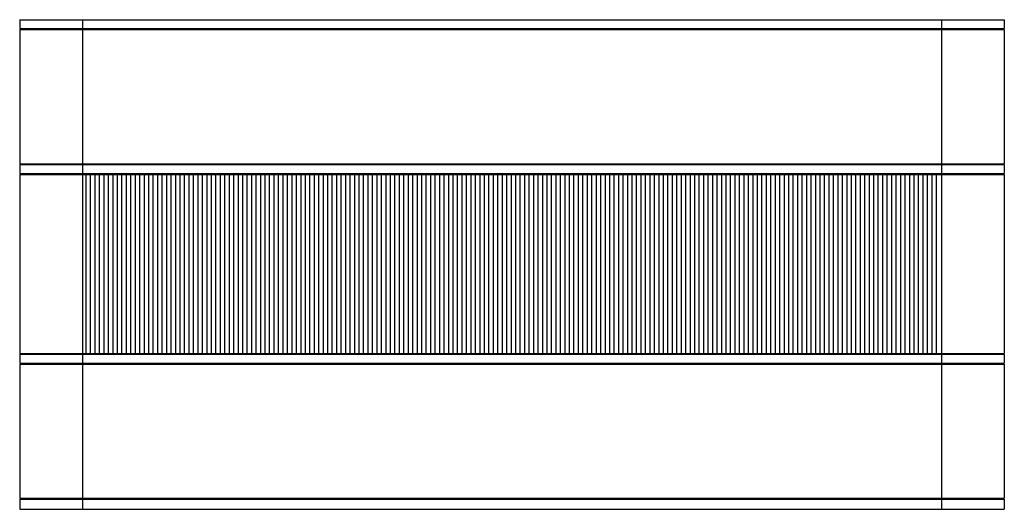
# Model space of a CAD drawing. Header units: millimetres. Extents: x 391 to 949, y 306 to 781.
# Tile 3 of 6: x 402 to 457, y 576 to 603. Entities that reach past the tile are written whole.
import ezdxf

# ---------------------------------------------------------------- set-up
doc = ezdxf.new("R2010")
doc.units = ezdxf.units.MM

msp = doc.modelspace()

# ---------------------------------------------------------------- linework, layer by layer
at = {"color": 7, "linetype": 'Continuous', "lineweight": 25}
for p, q in [((402.231, 603.059), (402.231, 602.559)), ((402.231, 603.059), (405.731, 603.059)), ((405.731, 603.059), (405.731, 602.559)), ((405.731, 603.059), (453.731, 603.059)), ((453.731, 603.059), (453.731, 602.559)), ((453.731, 603.059), (457.231, 603.059)), ((457.231, 603.059), (457.231, 602.559)), ((402.231, 602.559), (405.731, 602.559)), ((402.231, 602.509), (402.231, 595.009)), ((402.231, 602.509), (405.731, 602.509)), ((405.731, 602.559), (453.731, 602.559)), ((405.731, 602.509), (405.731, 595.009)), ((405.731, 602.509), (453.731, 602.509)), ((453.731, 602.559), (457.231, 602.559)), ((453.731, 602.509), (453.731, 595.009)), ((453.731, 602.509), (457.231, 602.509)), ((457.231, 602.509), (457.231, 595.009)), ((402.231, 595.009), (405.731, 595.009)), ((402.231, 594.959), (402.231, 594.459)), ((402.231, 594.959), (405.731, 594.959)), ((405.731, 595.009), (453.731, 595.009)), ((405.731, 594.959), (405.731, 594.459)), ((405.731, 594.959), (453.731, 594.959)), ((453.731, 595.009), (457.231, 595.009)), ((453.731, 594.959), (453.731, 594.459)), ((453.731, 594.959), (457.231, 594.959)), ((457.231, 594.959), (457.231, 594.459)), ((402.231, 594.459), (405.731, 594.459)), ((402.231, 594.409), (402.231, 584.409)), ((402.231, 594.409), (405.731, 594.409)), ((405.731, 594.459), (453.731, 594.459)), ((405.731, 594.409), (405.731, 584.409)), ((405.731, 594.409), (405.926, 594.409)), ((405.926, 594.409), (405.926, 584.409)), ((405.926, 594.409), (406.175, 594.409)), ((406.175, 594.409), (406.175, 584.409)), ((406.175, 594.409), (406.426, 594.409)), ((406.426, 594.409), (406.426, 584.409)), ((406.426, 594.409), (406.675, 594.409)), ((406.675, 594.409), (406.675, 584.409)), ((406.675, 594.409), (406.926, 594.409)), ((406.926, 594.409), (406.926, 584.409)), ((406.926, 594.409), (407.175, 594.409)), ((407.175, 594.409), (407.175, 584.409)), ((407.175, 594.409), (407.426, 594.409)), ((407.426, 594.409), (407.426, 584.409)), ((407.426, 594.409), (407.675, 594.409)), ((407.675, 594.409), (407.675, 584.409)), ((407.675, 594.409), (407.926, 594.409)), ((407.926, 594.409), (407.926, 584.409)), ((407.926, 594.409), (408.175, 594.409)), ((408.175, 594.409), (408.175, 584.409)), ((408.175, 594.409), (408.426, 594.409)), ((408.426, 594.409), (408.426, 584.409)), ((408.426, 594.409), (408.675, 594.409)), ((408.675, 594.409), (408.675, 584.409)), ((408.675, 594.409), (408.926, 594.409)), ((408.926, 594.409), (408.926, 584.409)), ((408.926, 594.409), (409.175, 594.409)), ((409.175, 594.409), (409.175, 584.409)), ((409.175, 594.409), (409.426, 594.409)), ((409.426, 594.409), (409.426, 584.409)), ((409.426, 594.409), (409.675, 594.409)), ((409.675, 594.409), (409.675, 584.409)), ((409.675, 594.409), (409.926, 594.409)), ((409.926, 594.409), (409.926, 584.409)), ((409.926, 594.409), (410.175, 594.409)), ((410.175, 594.409), (410.175, 584.409)), ((410.175, 594.409), (410.426, 594.409)), ((410.426, 594.409), (410.426, 584.409)), ((410.426, 594.409), (410.675, 594.409)), ((410.675, 594.409), (410.675, 584.409)), ((410.675, 594.409), (410.926, 594.409)), ((410.926, 594.409), (410.926, 584.409)), ((410.926, 594.409), (411.175, 594.409)), ((411.175, 594.409), (411.175, 584.409)), ((411.175, 594.409), (411.426, 594.409)), ((411.426, 594.409), (411.426, 584.409)), ((411.426, 594.409), (411.675, 594.409)), ((411.675, 594.409), (411.675, 584.409)), ((411.675, 594.409), (411.926, 594.409)), ((411.926, 594.409), (411.926, 584.409)), ((411.926, 594.409), (412.175, 594.409)), ((412.175, 594.409), (412.175, 584.409)), ((412.175, 594.409), (412.426, 594.409)), ((412.426, 594.409), (412.426, 584.409)), ((412.426, 594.409), (412.675, 594.409)), ((412.675, 594.409), (412.675, 584.409)), ((412.675, 594.409), (412.926, 594.409)), ((412.926, 594.409), (412.926, 584.409)), ((412.926, 594.409), (413.175, 594.409)), ((413.175, 594.409), (413.175, 584.409)), ((413.175, 594.409), (413.426, 594.409)), ((413.426, 594.409), (413.426, 584.409)), ((413.426, 594.409), (413.675, 594.409)), ((413.675, 594.409), (413.675, 584.409)), ((413.675, 594.409), (413.926, 594.409)), ((413.926, 594.409), (413.926, 584.409)), ((413.926, 594.409), (414.175, 594.409)), ((414.175, 594.409), (414.175, 584.409)), ((414.175, 594.409), (414.426, 594.409)), ((414.426, 594.409), (414.426, 584.409)), ((414.426, 594.409), (414.675, 594.409)), ((414.675, 594.409), (414.675, 584.409)), ((414.675, 594.409), (414.926, 594.409)), ((414.926, 594.409), (414.926, 584.409)), ((414.926, 594.409), (415.175, 594.409)), ((415.175, 594.409), (415.175, 584.409)), ((415.175, 594.409), (415.426, 594.409)), ((415.426, 594.409), (415.426, 584.409)), ((415.426, 594.409), (415.675, 594.409)), ((415.675, 594.409), (415.675, 584.409)), ((415.675, 594.409), (415.926, 594.409)), ((415.926, 594.409), (415.926, 584.409)), ((415.926, 594.409), (416.175, 594.409)), ((416.175, 594.409), (416.175, 584.409)), ((416.175, 594.409), (416.426, 594.409)), ((416.426, 594.409), (416.426, 584.409)), ((416.426, 594.409), (416.675, 594.409)), ((416.675, 594.409), (416.675, 584.409)), ((416.675, 594.409), (416.926, 594.409)), ((416.926, 594.409), (416.926, 584.409)), ((416.926, 594.409), (417.175, 594.409)), ((417.175, 594.409), (417.175, 584.409)), ((417.175, 594.409), (417.426, 594.409)), ((417.426, 594.409), (417.426, 584.409)), ((417.426, 594.409), (417.675, 594.409)), ((417.675, 594.409), (417.675, 584.409)), ((417.675, 594.409), (417.926, 594.409)), ((417.926, 594.409), (417.926, 584.409)), ((417.926, 594.409), (418.175, 594.409)), ((418.175, 594.409), (418.175, 584.409)), ((418.175, 594.409), (418.426, 594.409)), ((418.426, 594.409), (418.426, 584.409)), ((418.426, 594.409), (418.675, 594.409)), ((418.675, 594.409), (418.675, 584.409)), ((418.675, 594.409), (418.926, 594.409)), ((418.926, 594.409), (418.926, 584.409)), ((418.926, 594.409), (419.175, 594.409)), ((419.175, 594.409), (419.175, 584.409)), ((419.175, 594.409), (419.426, 594.409)), ((419.426, 594.409), (419.426, 584.409)), ((419.426, 594.409), (419.675, 594.409)), ((419.675, 594.409), (419.675, 584.409)), ((419.675, 594.409), (419.926, 594.409)), ((419.926, 594.409), (419.926, 584.409)), ((419.926, 594.409), (420.175, 594.409)), ((420.175, 594.409), (420.175, 584.409)), ((420.175, 594.409), (420.426, 594.409)), ((420.426, 594.409), (420.426, 584.409)), ((420.426, 594.409), (420.675, 594.409)), ((420.675, 594.409), (420.675, 584.409)), ((420.675, 594.409), (420.926, 594.409)), ((420.926, 594.409), (420.926, 584.409)), ((420.926, 594.409), (421.175, 594.409)), ((421.175, 594.409), (421.175, 584.409)), ((421.175, 594.409), (421.426, 594.409)), ((421.426, 594.409), (421.426, 584.409)), ((421.426, 594.409), (421.675, 594.409)), ((421.675, 594.409), (421.675, 584.409)), ((421.675, 594.409), (421.926, 594.409)), ((421.926, 594.409), (421.926, 584.409)), ((421.926, 594.409), (422.175, 594.409)), ((422.175, 594.409), (422.175, 584.409)), ((422.175, 594.409), (422.426, 594.409)), ((422.426, 594.409), (422.426, 584.409)), ((422.426, 594.409), (422.675, 594.409)), ((422.675, 594.409), (422.675, 584.409)), ((422.675, 594.409), (422.926, 594.409)), ((422.926, 594.409), (422.926, 584.409)), ((422.926, 594.409), (423.175, 594.409)), ((423.175, 594.409), (423.175, 584.409)), ((423.175, 594.409), (423.426, 594.409)), ((423.426, 594.409), (423.426, 584.409)), ((423.426, 594.409), (423.675, 594.409)), ((423.675, 594.409), (423.675, 584.409)), ((423.675, 594.409), (423.926, 594.409)), ((423.926, 594.409), (423.926, 584.409)), ((423.926, 594.409), (424.175, 594.409)), ((424.175, 594.409), (424.175, 584.409)), ((424.175, 594.409), (424.426, 594.409)), ((424.426, 594.409), (424.426, 584.409)), ((424.426, 594.409), (424.675, 594.409)), ((424.675, 594.409), (424.675, 584.409)), ((424.675, 594.409), (424.926, 594.409)), ((424.926, 594.409), (424.926, 584.409)), ((424.926, 594.409), (425.175, 594.409)), ((425.175, 594.409), (425.175, 584.409)), ((425.175, 594.409), (425.426, 594.409)), ((425.426, 594.409), (425.426, 584.409)), ((425.426, 594.409), (425.675, 594.409)), ((425.675, 594.409), (425.675, 584.409)), ((425.675, 594.409), (425.926, 594.409)), ((425.926, 594.409), (425.926, 584.409)), ((425.926, 594.409), (426.175, 594.409)), ((426.175, 594.409), (426.175, 584.409)), ((426.175, 594.409), (426.426, 594.409)), ((426.426, 594.409), (426.426, 584.409)), ((426.426, 594.409), (426.675, 594.409)), ((426.675, 594.409), (426.675, 584.409)), ((426.675, 594.409), (426.926, 594.409)), ((426.926, 594.409), (426.926, 584.409)), ((426.926, 594.409), (427.175, 594.409)), ((427.175, 594.409), (427.175, 584.409)), ((427.175, 594.409), (427.426, 594.409)), ((427.426, 594.409), (427.426, 584.409)), ((427.426, 594.409), (427.675, 594.409)), ((427.675, 594.409), (427.675, 584.409)), ((427.675, 594.409), (427.926, 594.409)), ((427.926, 594.409), (427.926, 584.409)), ((427.926, 594.409), (428.175, 594.409)), ((428.175, 594.409), (428.175, 584.409)), ((428.175, 594.409), (428.426, 594.409)), ((428.426, 594.409), (428.426, 584.409)), ((428.426, 594.409), (428.675, 594.409)), ((428.675, 594.409), (428.675, 584.409)), ((428.675, 594.409), (428.926, 594.409)), ((428.926, 594.409), (428.926, 584.409)), ((428.926, 594.409), (429.175, 594.409)), ((429.175, 594.409), (429.175, 584.409)), ((429.175, 594.409), (429.426, 594.409)), ((429.426, 594.409), (429.426, 584.409)), ((429.426, 594.409), (429.675, 594.409)), ((429.675, 594.409), (429.675, 584.409)), ((429.675, 594.409), (429.926, 594.409)), ((429.926, 594.409), (429.926, 584.409)), ((429.926, 594.409), (430.175, 594.409)), ((430.175, 594.409), (430.175, 584.409)), ((430.175, 594.409), (430.426, 594.409)), ((430.426, 594.409), (430.426, 584.409)), ((430.426, 594.409), (430.675, 594.409)), ((430.675, 594.409), (430.675, 584.409)), ((430.675, 594.409), (430.926, 594.409)), ((430.926, 594.409), (430.926, 584.409)), ((430.926, 594.409), (431.175, 594.409)), ((431.175, 594.409), (431.175, 584.409)), ((431.175, 594.409), (431.426, 594.409)), ((431.426, 594.409), (431.426, 584.409)), ((431.426, 594.409), (431.675, 594.409)), ((431.675, 594.409), (431.675, 584.409)), ((431.675, 594.409), (431.926, 594.409)), ((431.926, 594.409), (431.926, 584.409)), ((431.926, 594.409), (432.175, 594.409)), ((432.175, 594.409), (432.175, 584.409)), ((432.175, 594.409), (432.426, 594.409)), ((432.426, 594.409), (432.426, 584.409)), ((432.426, 594.409), (432.675, 594.409)), ((432.675, 594.409), (432.675, 584.409)), ((432.675, 594.409), (432.926, 594.409)), ((432.926, 594.409), (432.926, 584.409)), ((432.926, 594.409), (433.175, 594.409)), ((433.175, 594.409), (433.175, 584.409)), ((433.175, 594.409), (433.426, 594.409)), ((433.426, 594.409), (433.426, 584.409)), ((433.426, 594.409), (433.675, 594.409)), ((433.675, 594.409), (433.675, 584.409)), ((433.675, 594.409), (433.926, 594.409)), ((433.926, 594.409), (433.926, 584.409)), ((433.926, 594.409), (434.175, 594.409)), ((434.175, 594.409), (434.175, 584.409)), ((434.175, 594.409), (434.426, 594.409)), ((434.426, 594.409), (434.426, 584.409)), ((434.426, 594.409), (434.675, 594.409)), ((434.675, 594.409), (434.675, 584.409)), ((434.675, 594.409), (434.926, 594.409)), ((434.926, 594.409), (434.926, 584.409)), ((434.926, 594.409), (435.175, 594.409)), ((435.175, 594.409), (435.175, 584.409)), ((435.175, 594.409), (435.426, 594.409)), ((435.426, 594.409), (435.426, 584.409)), ((435.426, 594.409), (435.675, 594.409)), ((435.675, 594.409), (435.675, 584.409)), ((435.675, 594.409), (435.926, 594.409)), ((435.926, 594.409), (435.926, 584.409)), ((435.926, 594.409), (436.175, 594.409)), ((436.175, 594.409), (436.175, 584.409)), ((436.175, 594.409), (436.426, 594.409)), ((436.426, 594.409), (436.426, 584.409)), ((436.426, 594.409), (436.675, 594.409)), ((436.675, 594.409), (436.675, 584.409)), ((436.675, 594.409), (436.926, 594.409)), ((436.926, 594.409), (436.926, 584.409)), ((436.926, 594.409), (437.175, 594.409)), ((437.175, 594.409), (437.175, 584.409)), ((437.175, 594.409), (437.426, 594.409)), ((437.426, 594.409), (437.426, 584.409)), ((437.426, 594.409), (437.675, 594.409)), ((437.675, 594.409), (437.675, 584.409)), ((437.675, 594.409), (437.926, 594.409)), ((437.926, 594.409), (437.926, 584.409)), ((437.926, 594.409), (438.175, 594.409)), ((438.175, 594.409), (438.175, 584.409)), ((438.175, 594.409), (438.426, 594.409)), ((438.426, 594.409), (438.426, 584.409)), ((438.426, 594.409), (438.675, 594.409)), ((438.675, 594.409), (438.675, 584.409)), ((438.675, 594.409), (438.926, 594.409)), ((438.926, 594.409), (438.926, 584.409)), ((438.926, 594.409), (439.175, 594.409)), ((439.175, 594.409), (439.175, 584.409)), ((439.175, 594.409), (439.426, 594.409)), ((439.426, 594.409), (439.426, 584.409)), ((439.426, 594.409), (439.675, 594.409)), ((439.675, 594.409), (439.675, 584.409)), ((439.675, 594.409), (439.926, 594.409)), ((439.926, 594.409), (439.926, 584.409)), ((439.926, 594.409), (440.175, 594.409)), ((440.175, 594.409), (440.175, 584.409)), ((440.175, 594.409), (440.426, 594.409)), ((440.426, 594.409), (440.426, 584.409)), ((440.426, 594.409), (440.675, 594.409)), ((440.675, 594.409), (440.675, 584.409)), ((440.675, 594.409), (440.926, 594.409)), ((440.926, 594.409), (440.926, 584.409)), ((440.926, 594.409), (441.175, 594.409)), ((441.175, 594.409), (441.175, 584.409)), ((441.175, 594.409), (441.426, 594.409)), ((441.426, 594.409), (441.426, 584.409)), ((441.426, 594.409), (441.675, 594.409)), ((441.675, 594.409), (441.675, 584.409)), ((441.675, 594.409), (441.926, 594.409)), ((441.926, 594.409), (441.926, 584.409)), ((441.926, 594.409), (442.175, 594.409)), ((442.175, 594.409), (442.175, 584.409)), ((442.175, 594.409), (442.426, 594.409)), ((442.426, 594.409), (442.426, 584.409)), ((442.426, 594.409), (442.675, 594.409)), ((442.675, 594.409), (442.675, 584.409)), ((442.675, 594.409), (442.926, 594.409)), ((442.926, 594.409), (442.926, 584.409)), ((442.926, 594.409), (443.175, 594.409)), ((443.175, 594.409), (443.175, 584.409)), ((443.175, 594.409), (443.426, 594.409)), ((443.426, 594.409), (443.426, 584.409)), ((443.426, 594.409), (443.675, 594.409)), ((443.675, 594.409), (443.675, 584.409)), ((443.675, 594.409), (443.926, 594.409)), ((443.926, 594.409), (443.926, 584.409)), ((443.926, 594.409), (444.175, 594.409)), ((444.175, 594.409), (444.175, 584.409)), ((444.175, 594.409), (444.426, 594.409)), ((444.426, 594.409), (444.426, 584.409)), ((444.426, 594.409), (444.675, 594.409)), ((444.675, 594.409), (444.675, 584.409)), ((444.675, 594.409), (444.926, 594.409)), ((444.926, 594.409), (444.926, 584.409)), ((444.926, 594.409), (445.175, 594.409)), ((445.175, 594.409), (445.175, 584.409)), ((445.175, 594.409), (445.426, 594.409)), ((445.426, 594.409), (445.426, 584.409)), ((445.426, 594.409), (445.675, 594.409)), ((445.675, 594.409), (445.675, 584.409)), ((445.675, 594.409), (445.926, 594.409)), ((445.926, 594.409), (445.926, 584.409)), ((445.926, 594.409), (446.175, 594.409)), ((446.175, 594.409), (446.175, 584.409)), ((446.175, 594.409), (446.426, 594.409)), ((446.426, 594.409), (446.426, 584.409)), ((446.426, 594.409), (446.675, 594.409)), ((446.675, 594.409), (446.675, 584.409)), ((446.675, 594.409), (446.926, 594.409)), ((446.926, 594.409), (446.926, 584.409)), ((446.926, 594.409), (447.175, 594.409)), ((447.175, 594.409), (447.175, 584.409)), ((447.175, 594.409), (447.426, 594.409)), ((447.426, 594.409), (447.426, 584.409)), ((447.426, 594.409), (447.675, 594.409)), ((447.675, 594.409), (447.675, 584.409)), ((447.675, 594.409), (447.926, 594.409)), ((447.926, 594.409), (447.926, 584.409)), ((447.926, 594.409), (448.175, 594.409)), ((448.175, 594.409), (448.175, 584.409)), ((448.175, 594.409), (448.426, 594.409)), ((448.426, 594.409), (448.426, 584.409)), ((448.426, 594.409), (448.675, 594.409)), ((448.675, 594.409), (448.675, 584.409)), ((448.675, 594.409), (448.926, 594.409)), ((448.926, 594.409), (448.926, 584.409)), ((448.926, 594.409), (449.175, 594.409)), ((449.175, 594.409), (449.175, 584.409)), ((449.175, 594.409), (449.426, 594.409)), ((449.426, 594.409), (449.426, 584.409)), ((449.426, 594.409), (449.675, 594.409)), ((449.675, 594.409), (449.675, 584.409)), ((449.675, 594.409), (449.926, 594.409)), ((449.926, 594.409), (449.926, 584.409)), ((449.926, 594.409), (450.175, 594.409)), ((450.175, 594.409), (450.175, 584.409)), ((450.175, 594.409), (450.426, 594.409)), ((450.426, 594.409), (450.426, 584.409)), ((450.426, 594.409), (450.675, 594.409)), ((450.675, 594.409), (450.675, 584.409)), ((450.675, 594.409), (450.926, 594.409)), ((450.926, 594.409), (450.926, 584.409)), ((450.926, 594.409), (451.175, 594.409)), ((451.175, 594.409), (451.175, 584.409)), ((451.175, 594.409), (451.426, 594.409)), ((451.426, 594.409), (451.426, 584.409)), ((451.426, 594.409), (451.675, 594.409)), ((451.675, 594.409), (451.675, 584.409)), ((451.675, 594.409), (451.926, 594.409)), ((451.926, 594.409), (451.926, 584.409)), ((451.926, 594.409), (452.175, 594.409)), ((452.175, 594.409), (452.175, 584.409)), ((452.175, 594.409), (452.426, 594.409)), ((452.426, 594.409), (452.426, 584.409)), ((452.426, 594.409), (452.675, 594.409)), ((452.675, 594.409), (452.675, 584.409)), ((452.675, 594.409), (452.926, 594.409)), ((452.926, 594.409), (452.926, 584.409)), ((452.926, 594.409), (453.175, 594.409)), ((453.175, 594.409), (453.175, 584.409)), ((453.175, 594.409), (453.426, 594.409)), ((453.426, 594.409), (453.426, 584.409)), ((453.426, 594.409), (453.731, 594.409)), ((453.731, 594.459), (457.231, 594.459)), ((453.731, 594.409), (453.731, 584.409)), ((453.731, 594.409), (457.231, 594.409)), ((457.231, 594.409), (457.231, 584.409)), ((402.231, 584.409), (405.731, 584.409)), ((402.231, 584.359), (402.231, 583.859)), ((402.231, 584.359), (405.731, 584.359)), ((405.731, 584.409), (405.926, 584.409)), ((405.731, 584.359), (405.731, 583.859)), ((405.731, 584.359), (453.731, 584.359)), ((405.926, 584.409), (406.175, 584.409)), ((406.175, 584.409), (406.426, 584.409)), ((406.426, 584.409), (406.675, 584.409)), ((406.675, 584.409), (406.926, 584.409)), ((406.926, 584.409), (407.175, 584.409)), ((407.175, 584.409), (407.426, 584.409)), ((407.426, 584.409), (407.675, 584.409)), ((407.675, 584.409), (407.926, 584.409)), ((407.926, 584.409), (408.175, 584.409)), ((408.175, 584.409), (408.426, 584.409)), ((408.426, 584.409), (408.675, 584.409)), ((408.675, 584.409), (408.926, 584.409)), ((408.926, 584.409), (409.175, 584.409)), ((409.175, 584.409), (409.426, 584.409)), ((409.426, 584.409), (409.675, 584.409)), ((409.675, 584.409), (409.926, 584.409)), ((409.926, 584.409), (410.175, 584.409)), ((410.175, 584.409), (410.426, 584.409)), ((410.426, 584.409), (410.675, 584.409)), ((410.675, 584.409), (410.926, 584.409)), ((410.926, 584.409), (411.175, 584.409)), ((411.175, 584.409), (411.426, 584.409)), ((411.426, 584.409), (411.675, 584.409)), ((411.675, 584.409), (411.926, 584.409)), ((411.926, 584.409), (412.175, 584.409)), ((412.175, 584.409), (412.426, 584.409)), ((412.426, 584.409), (412.675, 584.409)), ((412.675, 584.409), (412.926, 584.409)), ((412.926, 584.409), (413.175, 584.409)), ((413.175, 584.409), (413.426, 584.409)), ((413.426, 584.409), (413.675, 584.409)), ((413.675, 584.409), (413.926, 584.409)), ((413.926, 584.409), (414.175, 584.409)), ((414.175, 584.409), (414.426, 584.409)), ((414.426, 584.409), (414.675, 584.409)), ((414.675, 584.409), (414.926, 584.409)), ((414.926, 584.409), (415.175, 584.409)), ((415.175, 584.409), (415.426, 584.409)), ((415.426, 584.409), (415.675, 584.409)), ((415.675, 584.409), (415.926, 584.409)), ((415.926, 584.409), (416.175, 584.409)), ((416.175, 584.409), (416.426, 584.409)), ((416.426, 584.409), (416.675, 584.409)), ((416.675, 584.409), (416.926, 584.409)), ((416.926, 584.409), (417.175, 584.409)), ((417.175, 584.409), (417.426, 584.409)), ((417.426, 584.409), (417.675, 584.409)), ((417.675, 584.409), (417.926, 584.409)), ((417.926, 584.409), (418.175, 584.409)), ((418.175, 584.409), (418.426, 584.409)), ((418.426, 584.409), (418.675, 584.409)), ((418.675, 584.409), (418.926, 584.409)), ((418.926, 584.409), (419.175, 584.409)), ((419.175, 584.409), (419.426, 584.409)), ((419.426, 584.409), (419.675, 584.409)), ((419.675, 584.409), (419.926, 584.409)), ((419.926, 584.409), (420.175, 584.409)), ((420.175, 584.409), (420.426, 584.409)), ((420.426, 584.409), (420.675, 584.409)), ((420.675, 584.409), (420.926, 584.409)), ((420.926, 584.409), (421.175, 584.409)), ((421.175, 584.409), (421.426, 584.409)), ((421.426, 584.409), (421.675, 584.409)), ((421.675, 584.409), (421.926, 584.409)), ((421.926, 584.409), (422.175, 584.409)), ((422.175, 584.409), (422.426, 584.409)), ((422.426, 584.409), (422.675, 584.409)), ((422.675, 584.409), (422.926, 584.409)), ((422.926, 584.409), (423.175, 584.409)), ((423.175, 584.409), (423.426, 584.409)), ((423.426, 584.409), (423.675, 584.409)), ((423.675, 584.409), (423.926, 584.409)), ((423.926, 584.409), (424.175, 584.409)), ((424.175, 584.409), (424.426, 584.409)), ((424.426, 584.409), (424.675, 584.409)), ((424.675, 584.409), (424.926, 584.409)), ((424.926, 584.409), (425.175, 584.409)), ((425.175, 584.409), (425.426, 584.409)), ((425.426, 584.409), (425.675, 584.409)), ((425.675, 584.409), (425.926, 584.409)), ((425.926, 584.409), (426.175, 584.409)), ((426.175, 584.409), (426.426, 584.409)), ((426.426, 584.409), (426.675, 584.409)), ((426.675, 584.409), (426.926, 584.409)), ((426.926, 584.409), (427.175, 584.409)), ((427.175, 584.409), (427.426, 584.409)), ((427.426, 584.409), (427.675, 584.409)), ((427.675, 584.409), (427.926, 584.409)), ((427.926, 584.409), (428.175, 584.409)), ((428.175, 584.409), (428.426, 584.409)), ((428.426, 584.409), (428.675, 584.409)), ((428.675, 584.409), (428.926, 584.409)), ((428.926, 584.409), (429.175, 584.409)), ((429.175, 584.409), (429.426, 584.409)), ((429.426, 584.409), (429.675, 584.409)), ((429.675, 584.409), (429.926, 584.409)), ((429.926, 584.409), (430.175, 584.409)), ((430.175, 584.409), (430.426, 584.409)), ((430.426, 584.409), (430.675, 584.409)), ((430.675, 584.409), (430.926, 584.409)), ((430.926, 584.409), (431.175, 584.409)), ((431.175, 584.409), (431.426, 584.409)), ((431.426, 584.409), (431.675, 584.409)), ((431.675, 584.409), (431.926, 584.409)), ((431.926, 584.409), (432.175, 584.409)), ((432.175, 584.409), (432.426, 584.409)), ((432.426, 584.409), (432.675, 584.409)), ((432.675, 584.409), (432.926, 584.409)), ((432.926, 584.409), (433.175, 584.409)), ((433.175, 584.409), (433.426, 584.409)), ((433.426, 584.409), (433.675, 584.409)), ((433.675, 584.409), (433.926, 584.409)), ((433.926, 584.409), (434.175, 584.409)), ((434.175, 584.409), (434.426, 584.409)), ((434.426, 584.409), (434.675, 584.409)), ((434.675, 584.409), (434.926, 584.409)), ((434.926, 584.409), (435.175, 584.409)), ((435.175, 584.409), (435.426, 584.409)), ((435.426, 584.409), (435.675, 584.409)), ((435.675, 584.409), (435.926, 584.409)), ((435.926, 584.409), (436.175, 584.409)), ((436.175, 584.409), (436.426, 584.409)), ((436.426, 584.409), (436.675, 584.409)), ((436.675, 584.409), (436.926, 584.409)), ((436.926, 584.409), (437.175, 584.409)), ((437.175, 584.409), (437.426, 584.409)), ((437.426, 584.409), (437.675, 584.409)), ((437.675, 584.409), (437.926, 584.409)), ((437.926, 584.409), (438.175, 584.409)), ((438.175, 584.409), (438.426, 584.409)), ((438.426, 584.409), (438.675, 584.409)), ((438.675, 584.409), (438.926, 584.409)), ((438.926, 584.409), (439.175, 584.409)), ((439.175, 584.409), (439.426, 584.409)), ((439.426, 584.409), (439.675, 584.409)), ((439.675, 584.409), (439.926, 584.409)), ((439.926, 584.409), (440.175, 584.409)), ((440.175, 584.409), (440.426, 584.409)), ((440.426, 584.409), (440.675, 584.409)), ((440.675, 584.409), (440.926, 584.409)), ((440.926, 584.409), (441.175, 584.409)), ((441.175, 584.409), (441.426, 584.409)), ((441.426, 584.409), (441.675, 584.409)), ((441.675, 584.409), (441.926, 584.409)), ((441.926, 584.409), (442.175, 584.409)), ((442.175, 584.409), (442.426, 584.409)), ((442.426, 584.409), (442.675, 584.409)), ((442.675, 584.409), (442.926, 584.409)), ((442.926, 584.409), (443.175, 584.409)), ((443.175, 584.409), (443.426, 584.409)), ((443.426, 584.409), (443.675, 584.409)), ((443.675, 584.409), (443.926, 584.409)), ((443.926, 584.409), (444.175, 584.409)), ((444.175, 584.409), (444.426, 584.409)), ((444.426, 584.409), (444.675, 584.409)), ((444.675, 584.409), (444.926, 584.409)), ((444.926, 584.409), (445.175, 584.409)), ((445.175, 584.409), (445.426, 584.409)), ((445.426, 584.409), (445.675, 584.409)), ((445.675, 584.409), (445.926, 584.409)), ((445.926, 584.409), (446.175, 584.409)), ((446.175, 584.409), (446.426, 584.409)), ((446.426, 584.409), (446.675, 584.409)), ((446.675, 584.409), (446.926, 584.409)), ((446.926, 584.409), (447.175, 584.409)), ((447.175, 584.409), (447.426, 584.409)), ((447.426, 584.409), (447.675, 584.409)), ((447.675, 584.409), (447.926, 584.409)), ((447.926, 584.409), (448.175, 584.409)), ((448.175, 584.409), (448.426, 584.409)), ((448.426, 584.409), (448.675, 584.409)), ((448.675, 584.409), (448.926, 584.409)), ((448.926, 584.409), (449.175, 584.409)), ((449.175, 584.409), (449.426, 584.409)), ((449.426, 584.409), (449.675, 584.409)), ((449.675, 584.409), (449.926, 584.409)), ((449.926, 584.409), (450.175, 584.409)), ((450.175, 584.409), (450.426, 584.409)), ((450.426, 584.409), (450.675, 584.409)), ((450.675, 584.409), (450.926, 584.409)), ((450.926, 584.409), (451.175, 584.409)), ((451.175, 584.409), (451.426, 584.409)), ((451.426, 584.409), (451.675, 584.409)), ((451.675, 584.409), (451.926, 584.409)), ((451.926, 584.409), (452.175, 584.409)), ((452.175, 584.409), (452.426, 584.409)), ((452.426, 584.409), (452.675, 584.409)), ((452.675, 584.409), (452.926, 584.409)), ((452.926, 584.409), (453.175, 584.409)), ((453.175, 584.409), (453.426, 584.409)), ((453.426, 584.409), (453.731, 584.409)), ((453.731, 584.409), (457.231, 584.409)), ((453.731, 584.359), (453.731, 583.859)), ((453.731, 584.359), (457.231, 584.359)), ((457.231, 584.359), (457.231, 583.859)), ((402.231, 583.859), (405.731, 583.859)), ((402.231, 583.809), (402.231, 576.309)), ((402.231, 583.809), (405.731, 583.809)), ((405.731, 583.859), (453.731, 583.859)), ((405.731, 583.809), (405.731, 576.309)), ((405.731, 583.809), (453.731, 583.809)), ((453.731, 583.859), (457.231, 583.859)), ((453.731, 583.809), (453.731, 576.309)), ((453.731, 583.809), (457.231, 583.809)), ((457.231, 583.809), (457.231, 576.309)), ((402.231, 576.309), (405.731, 576.309)), ((402.231, 576.259), (402.231, 575.694)), ((402.231, 576.259), (405.731, 576.259)), ((405.731, 576.309), (453.731, 576.309)), ((405.731, 576.259), (405.731, 575.694)), ((405.731, 576.259), (453.731, 576.259)), ((453.731, 576.309), (457.231, 576.309)), ((453.731, 576.259), (453.731, 575.694)), ((453.731, 576.259), (457.231, 576.259)), ((457.231, 576.259), (457.231, 575.694)), ((402.231, 575.694), (405.731, 575.694)), ((405.731, 575.694), (453.731, 575.694)), ((453.731, 575.694), (457.231, 575.694))]:
    msp.add_line(p, q, dxfattribs=at)

doc.saveas('drawing.dxf')
